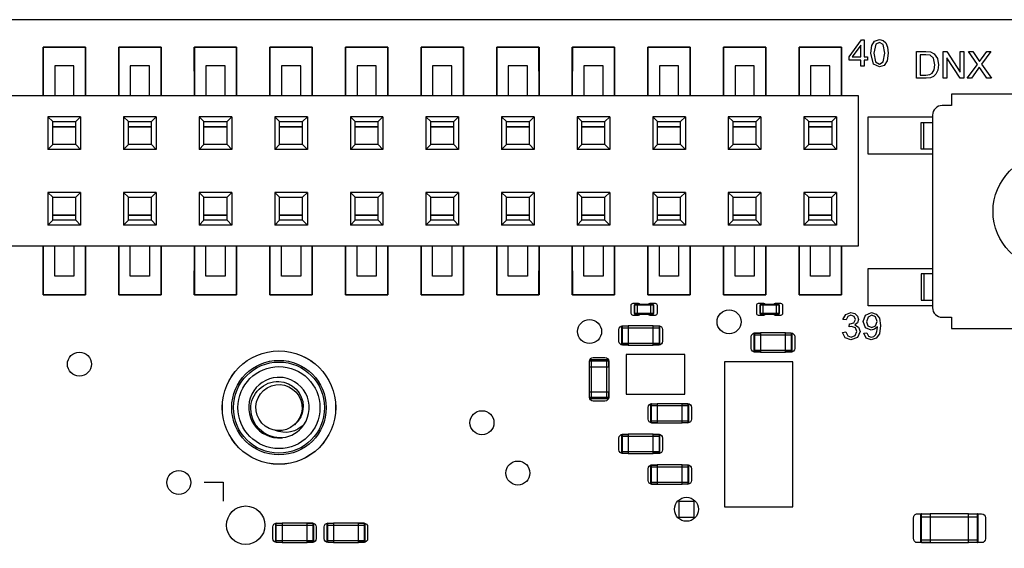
# Model space of a CAD drawing. Extents: x 11 to 146, y 7 to 201.
# Tile 22 of 27: x 63 to 89, y 153 to 167. Entities that reach past the tile are written whole.
import ezdxf

# ---------------------------------------------------------------- set-up
doc = ezdxf.new("R2010")
doc.units = 0
doc.layers.add('0_COMPONENTS', color=7, linetype='CONTINUOUS')

msp = doc.modelspace()

# ---------------------------------------------------------------- linework, layer by layer
at = {"layer": '0_COMPONENTS', "color": 8, "linetype": 'CONTINUOUS'}
for p, q in [((65.0213009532, 164.3917506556), (64.1577009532, 164.3917506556)), ((67.0212969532, 164.3917506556), (66.1576969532, 164.3917506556)), ((69.0212929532, 164.3917506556), (68.1576929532, 164.3917506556)), ((71.0212889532, 164.3917506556), (70.1576889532, 164.3917506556)), ((73.0212849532, 164.3917506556), (72.1576849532, 164.3917506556)), ((75.0212809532, 164.3917506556), (74.1576809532, 164.3917506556)), ((77.0212769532, 164.3917506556), (76.1576769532, 164.3917506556)), ((79.0212729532, 164.3917506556), (78.1576729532, 164.3917506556)), ((81.0212689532, 164.3917506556), (80.1576689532, 164.3917506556)), ((83.0212649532, 164.3917506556), (82.1576649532, 164.3917506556)), ((85.0212609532, 164.3917506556), (84.1576609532, 164.3917506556)), ((87.3285349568, 163.5389526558), (87.3285349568, 164.2389526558)), ((64.8943009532, 163.6551506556), (64.2847009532, 163.6551506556)), ((66.8942969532, 163.6551506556), (66.2846969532, 163.6551506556)), ((68.8942929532, 163.6551506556), (68.2846929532, 163.6551506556)), ((70.8942889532, 163.6551506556), (70.2846889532, 163.6551506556)), ((72.8942849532, 163.6551506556), (72.2846849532, 163.6551506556)), ((74.8942809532, 163.6551506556), (74.2846809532, 163.6551506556)), ((76.8942769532, 163.6551506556), (76.2846769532, 163.6551506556)), ((78.8942729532, 163.6551506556), (78.2846729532, 163.6551506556)), ((80.8942689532, 163.6551506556), (80.2846689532, 163.6551506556)), ((82.8942649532, 163.6551506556), (82.2846649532, 163.6551506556)), ((85.0212609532, 163.5281506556), (84.8942609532, 163.6551506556)), ((65.0213009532, 162.3917546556), (64.1577009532, 162.3917546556)), ((67.0212969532, 162.3917546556), (66.1576969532, 162.3917546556)), ((69.0212929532, 162.3917546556), (68.1576929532, 162.3917546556)), ((71.0212889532, 162.3917546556), (70.1576889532, 162.3917546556)), ((73.0212849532, 162.3917546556), (72.1576849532, 162.3917546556)), ((75.0212809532, 162.3917546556), (74.1576809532, 162.3917546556)), ((77.0212769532, 162.3917546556), (76.1576769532, 162.3917546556)), ((79.0212729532, 162.3917546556), (78.1576729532, 162.3917546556)), ((81.0212689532, 162.3917546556), (80.1576689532, 162.3917546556)), ((83.0212649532, 162.3917546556), (82.1576649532, 162.3917546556)), ((85.0212609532, 162.3917546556), (84.1576609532, 162.3917546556)), ((64.8943009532, 161.6551546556), (64.2847009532, 161.6551546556)), ((66.8942969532, 161.6551546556), (66.2846969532, 161.6551546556)), ((68.8942929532, 161.6551546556), (68.2846929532, 161.6551546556)), ((70.8942889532, 161.6551546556), (70.2846889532, 161.6551546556)), ((72.8942849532, 161.6551546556), (72.2846849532, 161.6551546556)), ((74.8942809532, 161.6551546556), (74.2846809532, 161.6551546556)), ((76.8942769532, 161.6551546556), (76.2846769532, 161.6551546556)), ((78.8942729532, 161.6551546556), (78.2846729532, 161.6551546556)), ((80.8942689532, 161.6551546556), (80.2846689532, 161.6551546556)), ((82.8942649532, 161.6551546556), (82.2846649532, 161.6551546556)), ((84.8942609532, 161.6551546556), (84.2846609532, 161.6551546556)), ((87.3285349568, 160.2389526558), (87.3285349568, 159.5389526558)), ((80.1703749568, 159.4244126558), (80.1043349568, 159.4244126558)), ((83.4963749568, 159.4244126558), (83.4303349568, 159.4244126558)), ((79.3335349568, 158.8131526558), (80.3495349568, 158.8131526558)), ((83.8201349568, 158.6688726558), (83.6677349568, 158.6688726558)), ((79.3335349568, 158.4067526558), (80.3495349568, 158.4067526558)), ((82.8295349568, 158.6231526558), (83.8455349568, 158.6231526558)), ((79.5113349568, 158.3559526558), (80.1717349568, 158.3559526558)), ((82.8295349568, 158.2167526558), (83.8455349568, 158.2167526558)), ((83.0073349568, 158.1659526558), (83.6677349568, 158.1659526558)), ((78.5363349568, 156.9439526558), (78.5363349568, 157.9599526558)), ((78.9427349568, 156.9439526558), (78.9427349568, 157.9599526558)), ((78.4855349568, 157.7821526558), (78.9935349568, 157.7821526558)), ((80.0995349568, 156.7531526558), (81.1155349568, 156.7531526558)), ((81.0901349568, 156.8014126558), (80.9377349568, 156.8014126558)), ((80.0995349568, 156.3467526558), (81.1155349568, 156.3467526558)), ((80.1249349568, 156.2984926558), (80.2773349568, 156.2984926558)), ((80.2773349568, 156.2959526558), (80.9377349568, 156.2959526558)), ((79.3335349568, 155.9431526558), (80.3495349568, 155.9431526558)), ((79.3335349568, 155.5367526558), (80.3495349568, 155.5367526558)), ((79.3589349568, 155.4910326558), (79.5113349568, 155.4910326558)), ((79.5113349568, 155.4859526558), (80.1717349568, 155.4859526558)), ((80.0995349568, 155.1331526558), (81.1155349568, 155.1331526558)), ((81.0901349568, 155.1814126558), (80.9377349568, 155.1814126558)), ((80.0995349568, 154.7267526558), (81.1155349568, 154.7267526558)), ((80.1249349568, 154.6784926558), (80.2773349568, 154.6784926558)), ((80.2773349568, 154.6759526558), (80.9377349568, 154.6759526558)), ((87.2399349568, 153.8147526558), (88.7639349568, 153.8147526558)), ((70.1735349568, 153.5931526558), (71.1895349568, 153.5931526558)), ((71.1641349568, 153.6414126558), (71.0117349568, 153.6414126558)), ((71.5335349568, 153.5931526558), (72.5495349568, 153.5931526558)), ((72.5241349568, 153.6414126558), (72.3717349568, 153.6414126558)), ((70.1735349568, 153.1867526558), (71.1895349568, 153.1867526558)), ((71.5335349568, 153.1867526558), (72.5495349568, 153.1867526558)), ((87.2399349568, 153.2051526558), (88.7639349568, 153.2051526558)), ((70.1989349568, 153.1384926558), (70.3513349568, 153.1384926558)), ((70.3513349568, 153.1359526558), (71.0117349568, 153.1359526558)), ((71.5589349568, 153.1384926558), (71.7113349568, 153.1384926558)), ((71.7113349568, 153.1359526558), (72.3717349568, 153.1359526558)), ((87.2653349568, 153.1314926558), (87.4939349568, 153.1314926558)), ((87.4939349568, 153.1289526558), (88.5099349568, 153.1289526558))]:
    msp.add_line(p, q, dxfattribs=at)
for points in [[(121.5895349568, 112.9599526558), (121.5895349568, 166.9599526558), (36.5895349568, 166.9599526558), (36.5895349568, 112.9599526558)], [(45.5895389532, 164.9538526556), (85.5894589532, 164.9538526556), (85.5894589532, 160.9660526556), (45.5895389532, 160.9660526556)], [(64.2847009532, 164.2647506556), (64.1577009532, 164.3917506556), (64.1577009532, 163.5281506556), (64.2847009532, 163.6551506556)], [(66.2846969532, 164.2647506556), (66.1576969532, 164.3917506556), (66.1576969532, 163.5281506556), (66.2846969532, 163.6551506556)], [(68.2846929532, 164.2647506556), (68.1576929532, 164.3917506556), (68.1576929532, 163.5281506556), (68.2846929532, 163.6551506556)], [(70.2846889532, 164.2647506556), (70.1576889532, 164.3917506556), (70.1576889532, 163.5281506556), (70.2846889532, 163.6551506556)], [(72.2846849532, 164.2647506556), (72.1576849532, 164.3917506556), (72.1576849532, 163.5281506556), (72.2846849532, 163.6551506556)], [(74.2846809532, 164.2647506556), (74.1576809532, 164.3917506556), (74.1576809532, 163.5281506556), (74.2846809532, 163.6551506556)], [(76.2846769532, 164.2647506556), (76.1576769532, 164.3917506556), (76.1576769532, 163.5281506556), (76.2846769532, 163.6551506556)], [(78.2846729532, 164.2647506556), (78.1576729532, 164.3917506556), (78.1576729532, 163.5281506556), (78.2846729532, 163.6551506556)], [(80.2846689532, 164.2647506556), (80.1576689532, 164.3917506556), (80.1576689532, 163.5281506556), (80.2846689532, 163.6551506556)], [(82.2846649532, 164.2647506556), (82.1576649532, 164.3917506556), (82.1576649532, 163.5281506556), (82.2846649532, 163.6551506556)], [(84.2846609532, 164.2647506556), (84.1576609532, 164.3917506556), (84.1576609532, 163.5281506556), (84.2846609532, 163.6551506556)], [(64.2847009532, 162.2647546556), (64.1577009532, 162.3917546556), (64.1577009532, 161.5281546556), (64.2847009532, 161.6551546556)], [(66.2846969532, 162.2647546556), (66.1576969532, 162.3917546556), (66.1576969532, 161.5281546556), (66.2846969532, 161.6551546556)], [(68.2846929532, 162.2647546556), (68.1576929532, 162.3917546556), (68.1576929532, 161.5281546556), (68.2846929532, 161.6551546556)], [(70.2846889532, 162.2647546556), (70.1576889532, 162.3917546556), (70.1576889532, 161.5281546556), (70.2846889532, 161.6551546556)], [(72.2846849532, 162.2647546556), (72.1576849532, 162.3917546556), (72.1576849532, 161.5281546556), (72.2846849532, 161.6551546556)], [(74.2846809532, 162.2647546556), (74.1576809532, 162.3917546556), (74.1576809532, 161.5281546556), (74.2846809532, 161.6551546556)], [(76.2846769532, 162.2647546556), (76.1576769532, 162.3917546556), (76.1576769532, 161.5281546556), (76.2846769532, 161.6551546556)], [(78.2846729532, 162.2647546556), (78.1576729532, 162.3917546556), (78.1576729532, 161.5281546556), (78.2846729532, 161.6551546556)], [(80.2846689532, 162.2647546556), (80.1576689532, 162.3917546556), (80.1576689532, 161.5281546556), (80.2846689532, 161.6551546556)], [(82.2846649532, 162.2647546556), (82.1576649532, 162.3917546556), (82.1576649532, 161.5281546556), (82.2846649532, 161.6551546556)], [(84.2846609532, 162.2647546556), (84.1576609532, 162.3917546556), (84.1576609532, 161.5281546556), (84.2846609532, 161.6551546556)], [(80.1043349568, 159.4269526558), (79.7487349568, 159.4269526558), (79.7487349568, 159.1729526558), (80.1043349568, 159.1729526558)], [(83.4303349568, 159.4269526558), (83.0747349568, 159.4269526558), (83.0747349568, 159.1729526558), (83.4303349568, 159.1729526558)], [(79.6725349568, 159.4142526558), (80.1805349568, 159.4142526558), (80.1805349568, 159.1856526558), (79.6725349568, 159.1856526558)], [(82.9985349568, 159.4142526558), (83.5065349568, 159.4142526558), (83.5065349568, 159.1856526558), (82.9985349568, 159.1856526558)], [(81.0045349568, 158.1049526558), (79.4545349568, 158.1049526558), (79.4545349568, 157.0549526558), (81.0045349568, 157.0549526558)], [(83.8612349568, 157.9076526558), (82.0578349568, 157.9076526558), (82.0578349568, 154.0722526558), (83.8612349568, 154.0722526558)], [(81.2527349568, 154.2131526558), (80.8463349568, 154.2131526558), (80.8463349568, 153.8067526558), (81.2527349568, 153.8067526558)]]:
    msp.add_lwpolyline(points, close=True, dxfattribs=at)
at = {"layer": '0_COMPONENTS', "color": 4, "linetype": 'CONTINUOUS'}
for points in [[(65.1483009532, 166.2365526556), (64.0307009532, 166.2365526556), (64.03011795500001, 164.9538526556), (64.0295349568, 166.2349526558), (65.1495349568, 166.2349526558), (65.148917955, 164.9538526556)], [(67.1482969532, 166.2365526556), (66.0306969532, 166.2365526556), (66.03011595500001, 164.9538526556), (66.0295349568, 166.2349526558), (67.1495349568, 166.2349526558), (67.148915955, 164.9538526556)], [(69.1482929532, 166.2365526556), (68.0306929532, 166.2365526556), (68.030113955, 164.9538526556), (68.0295349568, 166.2349526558), (69.1495349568, 166.2349526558), (69.148913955, 164.9538526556)], [(71.1482889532, 166.2365526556), (70.0306889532, 166.2365526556), (70.030111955, 164.9538526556), (70.0295349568, 166.2349526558), (71.1495349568, 166.2349526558), (71.14891195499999, 164.9538526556)], [(73.1482849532, 166.2365526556), (72.0306849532, 166.2365526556), (72.030109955, 164.9538526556), (72.0295349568, 166.2349526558), (73.1495349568, 166.2349526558), (73.148909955, 164.9538526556)], [(75.1482809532, 166.2365526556), (74.0306809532, 166.2365526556), (74.030107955, 164.9538526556), (74.0295349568, 166.2349526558), (75.1495349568, 166.2349526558), (75.148907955, 164.9538526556)], [(77.1482769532, 166.2365526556), (76.0306769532, 166.2365526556), (76.03010595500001, 164.9538526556), (76.0295349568, 166.2349526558), (77.1495349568, 166.2349526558), (77.148905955, 164.9538526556)], [(79.1482729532, 166.2365526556), (78.0306729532, 166.2365526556), (78.030103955, 164.9538526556), (78.0295349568, 166.2349526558), (79.1495349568, 166.2349526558), (79.14890395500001, 164.9538526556)], [(81.1482689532, 166.2365526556), (80.0306689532, 166.2365526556), (80.030101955, 164.9538526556), (80.0295349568, 166.2349526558), (81.1495349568, 166.2349526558), (81.148901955, 164.9538526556)], [(83.1482649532, 166.2365526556), (82.0306649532, 166.2365526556), (82.030099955, 164.9538526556), (82.0295349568, 166.2349526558), (83.1495349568, 166.2349526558), (83.14889995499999, 164.9538526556)], [(85.1482609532, 166.2365526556), (84.0306609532, 166.2365526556), (84.030097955, 164.9538526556), (84.0295349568, 166.2349526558), (85.1495349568, 166.2349526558), (85.148897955, 164.9538526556)]]:
    msp.add_lwpolyline(points, close=True, dxfattribs=at)
at = {"layer": '0_COMPONENTS', "color": 51, "linetype": 'CONTINUOUS'}
for points in [[(85.6797686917, 166.4288972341), (85.7478554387, 166.4288972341), (85.7478554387, 165.9735671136), (85.8414747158, 165.9735671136), (85.8414747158, 165.8927141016), (85.7478554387, 165.8927141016), (85.7478554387, 165.7267526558), (85.6627470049, 165.7267526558), (85.6627470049, 165.8927141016), (85.3521012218, 165.8927141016), (85.3521012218, 165.9735671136)], [(85.4372096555, 165.9735671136), (85.6627470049, 165.9735671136), (85.6627470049, 166.2884683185)], [(86.1563759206, 166.4331526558), (86.2585060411, 166.4118755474), (86.3265927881, 166.3437888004), (86.3691470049, 166.2374032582), (86.3861686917, 166.0714418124), (86.3606361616, 165.8714369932), (86.2840385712, 165.7522851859), (86.1563759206, 165.7139863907), (85.9946698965, 165.7863285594), (85.9265831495, 166.0714418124), (85.9521156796, 166.2757020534), (86.02871327, 166.3905984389)], [(86.2585060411, 166.3054900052), (86.1563759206, 166.3608104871), (86.0585012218, 166.3097454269), (86.0116915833, 166.0714418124), (86.0542458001, 165.8416490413), (86.1563759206, 165.7863285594), (86.2585060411, 165.8416490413), (86.301060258, 166.0714418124)], [(87.503380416, 166.1061336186), (87.6055105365, 166.0550685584), (87.6906189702, 165.9359167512), (87.7161515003, 165.7656998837), (87.6991298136, 165.625270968), (87.6480647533, 165.5231408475), (87.584233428, 165.4593095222), (87.503380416, 165.4252661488), (87.3884840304, 165.4124998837), (87.1374141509, 165.4124998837), (87.1374141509, 166.114644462), (87.3799731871, 166.114644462)], [(87.5884888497, 165.9401721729), (87.4991249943, 166.0210251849), (87.3799731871, 166.03379145), (87.231033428, 166.03379145), (87.231033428, 165.4933528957), (87.3799731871, 165.4933528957), (87.4906141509, 165.5061191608), (87.5544454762, 165.544417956), (87.6055105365, 165.6337818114), (87.6225322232, 165.7699553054)], [(88.2948888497, 166.114644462), (88.3885081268, 166.114644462), (88.3885081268, 165.4124998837), (88.290633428, 165.4124998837), (87.937433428, 165.9486830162), (87.937433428, 165.4124998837), (87.8438141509, 165.4124998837), (87.8438141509, 166.114644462), (87.9416888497, 166.114644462), (88.2948888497, 165.5742059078)], [(88.9927780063, 166.114644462), (89.0991635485, 166.114644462), (88.8566045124, 165.7827215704), (89.1161852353, 165.4124998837), (89.0012888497, 165.4124998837), (88.8268165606, 165.6635697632), (88.7970286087, 165.7018685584), (88.7629852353, 165.6550589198), (88.5885129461, 165.4124998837), (88.4736165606, 165.4124998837), (88.7459635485, 165.7784661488), (88.507659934, 166.114644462), (88.6225563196, 166.114644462), (88.7459635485, 165.9359167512), (88.8012840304, 165.8508083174), (88.8566045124, 165.9274059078)], [(65.1495349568, 159.6849526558), (64.0295349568, 159.6849526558), (64.03011795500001, 160.9660526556), (64.0307009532, 159.6833526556), (65.1483009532, 159.6833526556), (65.148917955, 160.9660526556)], [(67.1495349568, 159.6849526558), (66.0295349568, 159.6849526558), (66.03011595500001, 160.9660526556), (66.0306969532, 159.6833526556), (67.1482969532, 159.6833526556), (67.148915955, 160.9660526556)], [(69.1495349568, 159.6849526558), (68.0295349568, 159.6849526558), (68.030113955, 160.9660526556), (68.0306929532, 159.6833526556), (69.1482929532, 159.6833526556), (69.148913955, 160.9660526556)], [(71.1495349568, 159.6849526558), (70.0295349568, 159.6849526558), (70.030111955, 160.9660526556), (70.0306889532, 159.6833526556), (71.1482889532, 159.6833526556), (71.14891195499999, 160.9660526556)], [(73.1495349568, 159.6849526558), (72.0295349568, 159.6849526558), (72.030109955, 160.9660526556), (72.0306849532, 159.6833526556), (73.1482849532, 159.6833526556), (73.148909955, 160.9660526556)], [(75.1495349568, 159.6849526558), (74.0295349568, 159.6849526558), (74.030107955, 160.9660526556), (74.0306809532, 159.6833526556), (75.1482809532, 159.6833526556), (75.148907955, 160.9660526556)], [(77.1495349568, 159.6849526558), (76.0295349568, 159.6849526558), (76.03010595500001, 160.9660526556), (76.0306769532, 159.6833526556), (77.1482769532, 159.6833526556), (77.148905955, 160.9660526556)], [(79.1495349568, 159.6849526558), (78.0295349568, 159.6849526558), (78.030103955, 160.9660526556), (78.0306729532, 159.6833526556), (79.1482729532, 159.6833526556), (79.14890395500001, 160.9660526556)], [(81.1495349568, 159.6849526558), (80.0295349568, 159.6849526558), (80.030101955, 160.9660526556), (80.0306689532, 159.6833526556), (81.1482689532, 159.6833526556), (81.148901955, 160.9660526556)], [(83.1495349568, 159.6849526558), (82.0295349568, 159.6849526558), (82.030099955, 160.9660526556), (82.0306649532, 159.6833526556), (83.1482649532, 159.6833526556), (83.14889995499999, 160.9660526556)], [(85.1495349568, 159.6849526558), (84.0295349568, 159.6849526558), (84.030097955, 160.9660526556), (84.0306609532, 159.6833526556), (85.1482609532, 159.6833526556), (85.148897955, 160.9660526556)], [(85.5053012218, 159.1876201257), (85.5776433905, 159.1195333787), (85.6031759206, 159.0301695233), (85.5776433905, 158.9450610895), (85.5053012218, 158.8854851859), (85.6031759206, 158.8259092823), (85.6414747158, 158.7152683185), (85.5733879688, 158.557817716), (85.4031711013, 158.4939863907), (85.2499759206, 158.5493068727), (85.1818891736, 158.6897357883), (85.2669976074, 158.7025020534), (85.3180626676, 158.5961165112), (85.407426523, 158.5663285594), (85.5138120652, 158.6088827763), (85.5563662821, 158.7110128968), (85.5180674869, 158.8088875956), (85.4159373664, 158.8471863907), (85.3521060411, 158.8386755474), (85.3648723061, 158.9152731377), (85.3776385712, 158.9152731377), (85.47551327, 158.9408056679), (85.5180674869, 159.0301695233), (85.4840241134, 159.1110225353), (85.4031711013, 159.1408104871), (85.3180626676, 159.1110225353), (85.2755084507, 159.0174032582), (85.190400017, 159.0301695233), (85.2627421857, 159.1663430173), (85.3989156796, 159.2131526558)], [(86.0712723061, 159.1748538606), (86.1563807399, 159.0684683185), (86.1861686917, 158.8727189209), (86.1563807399, 158.6556924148), (86.0712723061, 158.5365406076), (85.9350988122, 158.4939863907), (85.8031807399, 158.5407960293), (85.7393494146, 158.6684586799), (85.8244578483, 158.6769695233), (85.8627566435, 158.5918610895), (85.9393542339, 158.5663285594), (86.0116964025, 158.5833502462), (86.0585060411, 158.6344153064), (86.0882939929, 158.7152683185), (86.101060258, 158.8216538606), (86.101060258, 158.8386755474), (86.0287180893, 158.7705888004), (85.9350988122, 158.7450562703), (85.7861590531, 158.8088875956), (85.7265831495, 158.9748490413), (85.7904144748, 159.1493213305), (85.9478650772, 159.2131526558)], [(86.0542506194, 159.0982562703), (85.9563759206, 159.1408104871), (85.8542458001, 159.0940008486), (85.8116915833, 158.9705936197), (85.8499903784, 158.8642080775), (85.9521204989, 158.8216538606), (86.0542506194, 158.8642080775), (86.0925494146, 158.979104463)]]:
    msp.add_lwpolyline(points, close=True, dxfattribs=at)
at = {"layer": '0_COMPONENTS', "color": 8, "linetype": 'CONTINUOUS'}
for points in [[(64.8435009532, 164.9538526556), (64.8435009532, 165.7412526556), (64.3355009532, 165.7412526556), (64.3355009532, 164.9538526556)], [(66.8434969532, 164.9538526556), (66.8434969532, 165.7412526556), (66.3354969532, 165.7412526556), (66.3354969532, 164.9538526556)], [(68.8434929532, 164.9538526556), (68.8434929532, 165.7412526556), (68.3354929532, 165.7412526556), (68.3354929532, 164.9538526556)], [(70.8434889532, 164.9538526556), (70.8434889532, 165.7412526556), (70.3354889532, 165.7412526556), (70.3354889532, 164.9538526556)], [(72.8434849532, 164.9538526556), (72.8434849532, 165.7412526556), (72.3354849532, 165.7412526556), (72.3354849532, 164.9538526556)], [(74.8434809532, 164.9538526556), (74.8434809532, 165.7412526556), (74.3354809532, 165.7412526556), (74.3354809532, 164.9538526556)], [(76.8434769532, 164.9538526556), (76.8434769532, 165.7412526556), (76.3354769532, 165.7412526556), (76.3354769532, 164.9538526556)], [(78.8434729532, 164.9538526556), (78.8434729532, 165.7412526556), (78.3354729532, 165.7412526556), (78.3354729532, 164.9538526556)], [(80.8434689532, 164.9538526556), (80.8434689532, 165.7412526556), (80.3354689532, 165.7412526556), (80.3354689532, 164.9538526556)], [(82.8434649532, 164.9538526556), (82.8434649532, 165.7412526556), (82.3354649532, 165.7412526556), (82.3354649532, 164.9538526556)], [(84.8434609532, 164.9538526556), (84.8434609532, 165.7412526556), (84.3354609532, 165.7412526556), (84.3354609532, 164.9538526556)], [(64.2847009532, 164.2647506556), (64.8943009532, 164.2647506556), (65.0213009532, 164.3917506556), (65.0213009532, 163.5281506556), (64.1577009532, 163.5281506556)], [(66.2846969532, 164.2647506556), (66.8942969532, 164.2647506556), (67.0212969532, 164.3917506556), (67.0212969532, 163.5281506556), (66.1576969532, 163.5281506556)], [(68.2846929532, 164.2647506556), (68.8942929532, 164.2647506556), (69.0212929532, 164.3917506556), (69.0212929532, 163.5281506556), (68.1576929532, 163.5281506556)], [(70.2846889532, 164.2647506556), (70.8942889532, 164.2647506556), (71.0212889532, 164.3917506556), (71.0212889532, 163.5281506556), (70.1576889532, 163.5281506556)], [(72.2846849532, 164.2647506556), (72.8942849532, 164.2647506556), (73.0212849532, 164.3917506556), (73.0212849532, 163.5281506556), (72.1576849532, 163.5281506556)], [(74.2846809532, 164.2647506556), (74.8942809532, 164.2647506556), (75.0212809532, 164.3917506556), (75.0212809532, 163.5281506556), (74.1576809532, 163.5281506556)], [(76.2846769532, 164.2647506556), (76.8942769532, 164.2647506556), (77.0212769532, 164.3917506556), (77.0212769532, 163.5281506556), (76.1576769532, 163.5281506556)], [(78.2846729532, 164.2647506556), (78.8942729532, 164.2647506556), (79.0212729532, 164.3917506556), (79.0212729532, 163.5281506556), (78.1576729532, 163.5281506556)], [(80.2846689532, 164.2647506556), (80.8942689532, 164.2647506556), (81.0212689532, 164.3917506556), (81.0212689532, 163.5281506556), (80.1576689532, 163.5281506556)], [(82.2846649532, 164.2647506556), (82.8942649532, 164.2647506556), (83.0212649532, 164.3917506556), (83.0212649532, 163.5281506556), (82.1576649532, 163.5281506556)], [(84.2846609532, 164.2647506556), (84.8942609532, 164.2647506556), (85.0212609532, 164.3917506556), (85.0212609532, 163.5281506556), (84.1576609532, 163.5281506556)], [(65.0213009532, 163.5281506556), (64.8943009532, 163.6551506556), (64.8943009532, 164.2647506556)], [(67.0212969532, 163.5281506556), (66.8942969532, 163.6551506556), (66.8942969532, 164.2647506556)], [(69.0212929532, 163.5281506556), (68.8942929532, 163.6551506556), (68.8942929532, 164.2647506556)], [(71.0212889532, 163.5281506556), (70.8942889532, 163.6551506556), (70.8942889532, 164.2647506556)], [(73.0212849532, 163.5281506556), (72.8942849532, 163.6551506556), (72.8942849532, 164.2647506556)], [(75.0212809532, 163.5281506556), (74.8942809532, 163.6551506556), (74.8942809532, 164.2647506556)], [(77.0212769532, 163.5281506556), (76.8942769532, 163.6551506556), (76.8942769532, 164.2647506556)], [(79.0212729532, 163.5281506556), (78.8942729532, 163.6551506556), (78.8942729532, 164.2647506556)], [(81.0212689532, 163.5281506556), (80.8942689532, 163.6551506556), (80.8942689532, 164.2647506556)], [(83.0212649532, 163.5281506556), (82.8942649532, 163.6551506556), (82.8942649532, 164.2647506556)], [(84.8942609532, 164.2647506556), (84.8942609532, 163.6551506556), (84.2846609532, 163.6551506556)], [(87.5605349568, 163.5389526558), (87.2605349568, 163.5389526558), (87.2605349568, 164.2389526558), (87.5605349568, 164.2389526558)], [(64.2847009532, 162.2647546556), (64.8943009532, 162.2647546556), (65.0213009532, 162.3917546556), (65.0213009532, 161.5281546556), (64.1577009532, 161.5281546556)], [(66.2846969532, 162.2647546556), (66.8942969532, 162.2647546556), (67.0212969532, 162.3917546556), (67.0212969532, 161.5281546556), (66.1576969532, 161.5281546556)], [(68.2846929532, 162.2647546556), (68.8942929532, 162.2647546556), (69.0212929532, 162.3917546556), (69.0212929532, 161.5281546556), (68.1576929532, 161.5281546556)], [(70.2846889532, 162.2647546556), (70.8942889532, 162.2647546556), (71.0212889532, 162.3917546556), (71.0212889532, 161.5281546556), (70.1576889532, 161.5281546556)], [(72.2846849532, 162.2647546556), (72.8942849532, 162.2647546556), (73.0212849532, 162.3917546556), (73.0212849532, 161.5281546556), (72.1576849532, 161.5281546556)], [(74.2846809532, 162.2647546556), (74.8942809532, 162.2647546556), (75.0212809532, 162.3917546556), (75.0212809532, 161.5281546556), (74.1576809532, 161.5281546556)], [(76.2846769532, 162.2647546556), (76.8942769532, 162.2647546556), (77.0212769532, 162.3917546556), (77.0212769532, 161.5281546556), (76.1576769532, 161.5281546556)], [(78.2846729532, 162.2647546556), (78.8942729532, 162.2647546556), (79.0212729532, 162.3917546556), (79.0212729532, 161.5281546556), (78.1576729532, 161.5281546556)], [(80.2846689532, 162.2647546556), (80.8942689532, 162.2647546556), (81.0212689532, 162.3917546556), (81.0212689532, 161.5281546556), (80.1576689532, 161.5281546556)], [(82.2846649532, 162.2647546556), (82.8942649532, 162.2647546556), (83.0212649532, 162.3917546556), (83.0212649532, 161.5281546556), (82.1576649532, 161.5281546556)], [(84.2846609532, 162.2647546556), (84.8942609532, 162.2647546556), (85.0212609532, 162.3917546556), (85.0212609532, 161.5281546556), (84.1576609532, 161.5281546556)], [(65.0213009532, 161.5281546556), (64.8943009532, 161.6551546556), (64.8943009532, 162.2647546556)], [(67.0212969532, 161.5281546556), (66.8942969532, 161.6551546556), (66.8942969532, 162.2647546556)], [(69.0212929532, 161.5281546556), (68.8942929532, 161.6551546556), (68.8942929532, 162.2647546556)], [(71.0212889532, 161.5281546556), (70.8942889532, 161.6551546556), (70.8942889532, 162.2647546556)], [(73.0212849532, 161.5281546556), (72.8942849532, 161.6551546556), (72.8942849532, 162.2647546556)], [(75.0212809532, 161.5281546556), (74.8942809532, 161.6551546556), (74.8942809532, 162.2647546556)], [(77.0212769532, 161.5281546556), (76.8942769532, 161.6551546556), (76.8942769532, 162.2647546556)], [(79.0212729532, 161.5281546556), (78.8942729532, 161.6551546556), (78.8942729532, 162.2647546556)], [(81.0212689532, 161.5281546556), (80.8942689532, 161.6551546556), (80.8942689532, 162.2647546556)], [(83.0212649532, 161.5281546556), (82.8942649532, 161.6551546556), (82.8942649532, 162.2647546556)], [(85.0212609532, 161.5281546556), (84.8942609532, 161.6551546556), (84.8942609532, 162.2647546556)], [(64.8435009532, 160.9660526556), (64.8435009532, 160.1786526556), (64.3355009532, 160.1786526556), (64.3355009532, 160.9660526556)], [(66.8434969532, 160.9660526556), (66.8434969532, 160.1786526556), (66.3354969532, 160.1786526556), (66.3354969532, 160.9660526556)], [(68.8434929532, 160.9660526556), (68.8434929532, 160.1786526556), (68.3354929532, 160.1786526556), (68.3354929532, 160.9660526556)], [(70.8434889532, 160.9660526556), (70.8434889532, 160.1786526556), (70.3354889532, 160.1786526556), (70.3354889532, 160.9660526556)], [(72.8434849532, 160.9660526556), (72.8434849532, 160.1786526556), (72.3354849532, 160.1786526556), (72.3354849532, 160.9660526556)], [(74.8434809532, 160.9660526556), (74.8434809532, 160.1786526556), (74.3354809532, 160.1786526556), (74.3354809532, 160.9660526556)], [(76.8434769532, 160.9660526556), (76.8434769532, 160.1786526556), (76.3354769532, 160.1786526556), (76.3354769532, 160.9660526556)], [(78.8434729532, 160.9660526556), (78.8434729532, 160.1786526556), (78.3354729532, 160.1786526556), (78.3354729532, 160.9660526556)], [(80.8434689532, 160.9660526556), (80.8434689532, 160.1786526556), (80.3354689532, 160.1786526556), (80.3354689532, 160.9660526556)], [(82.8434649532, 160.9660526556), (82.8434649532, 160.1786526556), (82.3354649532, 160.1786526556), (82.3354649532, 160.9660526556)], [(84.8434609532, 160.9660526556), (84.8434609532, 160.1786526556), (84.3354609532, 160.1786526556), (84.3354609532, 160.9660526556)], [(87.5605349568, 160.2389526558), (87.2605349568, 160.2389526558), (87.2605349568, 159.5389526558), (87.5605349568, 159.5389526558)], [(79.7487349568, 159.1754926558), (79.6826949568, 159.1754926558), (79.6826949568, 159.4244126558), (79.7487349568, 159.4244126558)], [(83.0747349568, 159.1754926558), (83.0086949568, 159.1754926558), (83.0086949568, 159.4244126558), (83.0747349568, 159.4244126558)], [(79.5113349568, 158.3610326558), (79.3589349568, 158.3610326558), (79.3589349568, 158.8588726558), (79.5113349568, 158.8588726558)], [(80.1717349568, 158.8588726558), (80.3241349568, 158.8588726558), (80.3241349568, 158.3610326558), (80.1717349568, 158.3610326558)], [(83.0073349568, 158.1710326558), (82.8549349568, 158.1710326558), (82.8549349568, 158.6688726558), (83.0073349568, 158.6688726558)], [(78.4880749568, 157.7821526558), (78.4880749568, 157.9345526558), (78.9909949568, 157.9345526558), (78.9909949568, 157.7821526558)], [(78.9909949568, 157.1217526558), (78.9909949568, 156.9693526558), (78.4880749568, 156.9693526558), (78.4880749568, 157.1217526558)], [(80.1717349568, 155.9888726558), (80.3241349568, 155.9888726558), (80.3241349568, 155.4910326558), (80.1717349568, 155.4910326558)], [(88.5099349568, 153.8884126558), (88.7385349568, 153.8884126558), (88.7385349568, 153.1314926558), (88.5099349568, 153.1314926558)]]:
    msp.add_lwpolyline(points, dxfattribs=at)
msp.add_lwpolyline([(93.7605349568, 164.4349526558, 0.4142135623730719), (93.5065349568, 164.6889526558), (93.2605349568, 164.6889526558), (93.2605349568, 164.9889526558), (88.0605349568, 164.9889526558), (88.0605349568, 164.6889526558), (87.8145349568, 164.6889526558, 0.4142135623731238), (87.5605349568, 164.4349526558), (87.56053495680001, 159.3429526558, 0.4142135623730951), (87.8145349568, 159.0889526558), (88.0605349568, 159.0889526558), (88.0605349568, 158.7889526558), (93.2605349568, 158.7889526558), (93.2605349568, 159.0889526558), (93.5065349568, 159.0889526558, 0.414213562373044), (93.7605349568, 159.3429526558)], format="xyb", close=True, dxfattribs=at)
at = {"layer": '0_COMPONENTS', "color": 51, "linetype": 'CONTINUOUS'}
for points in [[(87.5605349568, 163.4012526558), (85.8589349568, 163.4012526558), (85.8589349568, 164.3918526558), (87.5605349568, 164.3918526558)], [(64.2847009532, 164.1283526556), (64.8943009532, 164.1291526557), (64.2847009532, 164.1299526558)], [(66.2846969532, 164.1283526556), (66.8942969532, 164.1291526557), (66.2846969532, 164.1299526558)], [(68.2846929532, 164.1283526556), (68.8942929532, 164.1291526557), (68.2846929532, 164.1299526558)], [(70.2846889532, 164.1283526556), (70.8942889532, 164.1291526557), (70.2846889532, 164.1299526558)], [(72.2846849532, 164.1283526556), (72.8942849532, 164.1291526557), (72.2846849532, 164.1299526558)], [(74.2846809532, 164.1283526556), (74.8942809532, 164.1291526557), (74.2846809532, 164.1299526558)], [(76.2846769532, 164.1283526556), (76.8942769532, 164.1291526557), (76.2846769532, 164.1299526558)], [(78.2846729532, 164.1283526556), (78.8942729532, 164.1291526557), (78.2846729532, 164.1299526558)], [(80.8942689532, 164.1299526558), (80.2846689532, 164.1291526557), (80.8942689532, 164.1283526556)], [(82.8942649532, 164.1299526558), (82.2846649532, 164.1291526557), (82.8942649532, 164.1283526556)], [(84.8942609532, 164.1299526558), (84.2846609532, 164.1291526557), (84.8942609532, 164.1283526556)], [(87.5605349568, 159.3880526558), (85.8589349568, 159.3880526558), (85.8589349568, 160.3786526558), (87.5605349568, 160.3786526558)], [(68.2895349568, 154.7299526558), (68.7895349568, 154.7299526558), (68.7895349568, 154.2299526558)]]:
    msp.add_lwpolyline(points, dxfattribs=at)
at = {"layer": '0_COMPONENTS', "color": 4, "linetype": 'CONTINUOUS'}
for points in [[(64.8943009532, 161.7915526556), (64.2847009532, 161.7907526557), (64.8943009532, 161.7899526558)], [(66.8942969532, 161.7915526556), (66.2846969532, 161.7907526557), (66.8942969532, 161.7899526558)], [(68.2846929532, 161.7899526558), (68.8942929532, 161.7907526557), (68.2846929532, 161.7915526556)], [(70.8942889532, 161.7915526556), (70.2846889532, 161.7907526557), (70.8942889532, 161.7899526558)], [(72.8942849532, 161.7915526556), (72.2846849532, 161.7907526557), (72.8942849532, 161.7899526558)], [(74.2846809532, 161.7899526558), (74.8942809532, 161.7907526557), (74.2846809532, 161.7915526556)], [(76.2846769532, 161.7899526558), (76.8942769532, 161.7907526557), (76.2846769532, 161.7915526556)], [(78.2846729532, 161.7899526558), (78.8942729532, 161.7907526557), (78.2846729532, 161.7915526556)], [(80.8942689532, 161.7915526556), (80.2846689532, 161.7907526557), (80.8942689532, 161.7899526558)], [(82.8942649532, 161.7915526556), (82.2846649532, 161.7907526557), (82.8942649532, 161.7899526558)], [(84.2846609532, 161.7899526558), (84.8942609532, 161.7907526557), (84.2846609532, 161.7915526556)]]:
    msp.add_lwpolyline(points, dxfattribs=at)
at = {"layer": '0_COMPONENTS', "color": 51, "linetype": 'CONTINUOUS'}
for points in [[(79.82196237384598, 159.4279387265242, 0.2651377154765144), (79.77893495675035, 159.4524526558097), (79.62893495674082, 159.4524526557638, 0.4145580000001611), (79.57893495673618, 159.4024526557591), (79.57893495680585, 159.1974526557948, 0.4136339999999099), (79.62893495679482, 159.1474526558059), (79.77893495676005, 159.1474526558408, 0.2741141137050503), (79.82278999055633, 159.1734184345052)], [(80.03712982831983, 159.1719824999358, 0.2646171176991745), (80.08013495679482, 159.1474526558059), (80.23013495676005, 159.1474526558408, 0.4145110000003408), (80.28013495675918, 159.19745265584), (80.28013495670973, 159.4024526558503, 0.4144979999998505), (80.23013495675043, 159.4524526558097), (80.08013495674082, 159.4524526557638, 0.2741434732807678), (80.0362787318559, 159.4264876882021)], [(83.14194008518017, 159.4279228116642, 0.2646171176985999), (83.09893495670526, 159.4524526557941), (82.94893495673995, 159.4524526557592, 0.4145109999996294), (82.89893495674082, 159.40245265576), (82.89893495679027, 159.1974526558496, 0.414497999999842), (82.94893495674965, 159.1474526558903), (83.09893495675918, 159.1474526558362, 0.2741434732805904), (83.1427911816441, 159.1734176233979)], [(83.35710753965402, 159.1719665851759, 0.2651377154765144), (83.40013495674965, 159.1474526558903), (83.55013495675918, 159.1474526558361, 0.4145580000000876), (83.60013495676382, 159.1974526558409), (83.60013495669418, 159.4024526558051, 0.4136339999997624), (83.55013495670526, 159.4524526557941), (83.40013495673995, 159.4524526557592, 0.2741141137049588), (83.35627992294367, 159.4264868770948)], [(80.1717349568, 158.8639526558), (80.31513495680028, 158.863952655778, -0.413592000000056), (80.41503495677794, 158.7640526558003), (80.41503495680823, 158.4559526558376, -0.4137229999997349), (80.31513495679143, 158.3559526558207), (80.1717349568, 158.3559526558), (80.1717349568, 158.8639526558), (79.5113349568, 158.8639526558), (79.5113349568, 158.3559526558), (79.36393495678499, 158.3559526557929, -0.4134560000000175), (79.26403495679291, 158.455852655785), (79.26403495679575, 158.7640526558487, -0.4137579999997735), (79.36403495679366, 158.8639526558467), (79.5113349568, 158.8639526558)], [(83.6677349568, 158.6739526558), (83.81513495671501, 158.6739526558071, -0.4134560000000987), (83.91503495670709, 158.574052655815), (83.91503495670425, 158.2658526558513, -0.4137579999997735), (83.81503495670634, 158.1659526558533), (83.6677349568, 158.1659526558), (83.6677349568, 158.6739526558), (83.0073349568, 158.6739526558), (83.0073349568, 158.1659526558), (82.86393495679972, 158.1659526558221, -0.4135920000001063), (82.76403495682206, 158.2658526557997), (82.76403495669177, 158.5739526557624, -0.4137229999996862), (82.86393495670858, 158.6739526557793), (83.0073349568, 158.6739526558)], [(78.4855349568, 157.1217526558), (78.9935349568, 157.1217526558), (78.99353495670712, 156.974352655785, -0.4134559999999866), (78.89363495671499, 156.8744526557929), (78.5854349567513, 156.8744526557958, -0.4137579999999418), (78.4855349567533, 156.9744526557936), (78.48553495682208, 157.9255526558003, -0.4135920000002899), (78.58543495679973, 158.025452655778), (78.89353495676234, 158.0254526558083, -0.4137229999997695), (78.99353495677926, 157.9255526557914), (78.9935349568, 157.1217526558)], [(80.9377349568, 156.8039526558), (81.08513495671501, 156.8039526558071, -0.4134560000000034), (81.18503495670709, 156.704052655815), (81.18503495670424, 156.3958526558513, -0.4137579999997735), (81.08503495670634, 156.2959526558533), (80.9377349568, 156.2959526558), (80.9377349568, 156.8039526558), (80.2773349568, 156.8039526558), (80.2773349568, 156.2959526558), (80.13393495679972, 156.295952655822, -0.4135920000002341), (80.03403495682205, 156.3958526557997), (80.03403495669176, 156.7039526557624, -0.4137229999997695), (80.13393495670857, 156.8039526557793), (80.2773349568, 156.8039526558)], [(80.1717349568, 155.9939526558), (80.31513495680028, 155.993952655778, -0.413592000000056), (80.41503495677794, 155.8940526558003), (80.41503495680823, 155.5859526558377, -0.4137229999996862), (80.31513495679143, 155.4859526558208), (80.1717349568, 155.4859526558), (80.1717349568, 155.9939526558), (79.5113349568, 155.9939526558), (79.5113349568, 155.4859526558), (79.36393495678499, 155.4859526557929, -0.4134560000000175), (79.26403495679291, 155.585852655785), (79.26403495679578, 155.8940526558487, -0.4137579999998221), (79.36403495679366, 155.9939526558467), (79.5113349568, 155.9939526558)], [(80.9377349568, 155.1839526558), (81.08513495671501, 155.1839526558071, -0.4134560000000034), (81.18503495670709, 155.084052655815), (81.18503495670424, 154.7758526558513, -0.4137579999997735), (81.08503495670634, 154.6759526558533), (80.9377349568, 154.6759526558), (80.9377349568, 155.1839526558), (80.2773349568, 155.1839526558), (80.2773349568, 154.6759526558), (80.13393495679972, 154.675952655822, -0.4135920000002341), (80.03403495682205, 154.7758526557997), (80.03403495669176, 155.0839526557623, -0.4137229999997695), (80.13393495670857, 155.1839526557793), (80.2773349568, 155.1839526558)], [(88.5099349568, 153.8909526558), (88.85953495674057, 153.8909526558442, -0.414194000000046), (88.95953495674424, 153.7909526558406), (88.95953495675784, 153.228952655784, -0.4141290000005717), (88.85953495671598, 153.1289526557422), (88.5099349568, 153.1289526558), (88.5099349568, 153.8909526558), (87.4939349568, 153.8909526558), (87.4939349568, 153.1289526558), (87.15953495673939, 153.1289526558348, -0.4143800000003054), (87.05953495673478, 153.2289526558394), (87.05953495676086, 153.7909526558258, -0.4142339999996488), (87.15953495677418, 153.8909526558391), (87.4939349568, 153.8909526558)], [(71.0117349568, 153.6439526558), (71.15513495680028, 153.643952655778, -0.4135920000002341), (71.25503495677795, 153.5440526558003), (71.25503495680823, 153.2359526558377, -0.4137229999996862), (71.15513495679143, 153.1359526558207), (71.0117349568, 153.1359526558), (71.0117349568, 153.6439526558), (70.3513349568, 153.6439526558), (70.3513349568, 153.1359526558), (70.20393495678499, 153.1359526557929, -0.4134560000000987), (70.10403495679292, 153.235852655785), (70.10403495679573, 153.5440526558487, -0.4137579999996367), (70.20403495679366, 153.6439526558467), (70.3513349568, 153.6439526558)], [(72.3717349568, 153.6439526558), (72.51513495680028, 153.643952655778, -0.4135920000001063), (72.61503495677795, 153.5440526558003), (72.61503495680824, 153.2359526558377, -0.4137229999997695), (72.51513495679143, 153.1359526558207), (72.3717349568, 153.1359526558), (72.3717349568, 153.6439526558), (71.7113349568, 153.6439526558), (71.7113349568, 153.1359526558), (71.56393495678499, 153.1359526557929, -0.4134559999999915), (71.46403495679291, 153.235852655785), (71.46403495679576, 153.5440526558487, -0.4137579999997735), (71.56403495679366, 153.6439526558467), (71.7113349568, 153.6439526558)]]:
    msp.add_lwpolyline(points, format="xyb", dxfattribs=at)
at = {"layer": '0_COMPONENTS', "color": 8, "linetype": 'CONTINUOUS'}
for points in [[(80.1805349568, 159.4142526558, 0.4142135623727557), (80.1703749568, 159.4244126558), (80.1703749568, 159.1754926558), (80.1043349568, 159.1754926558)], [(83.5065349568, 159.4142526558, 0.4142135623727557), (83.4963749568, 159.4244126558), (83.4963749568, 159.1754926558), (83.4303349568, 159.1754926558)], [(79.3589349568, 158.8588726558, 0.4142135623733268), (79.3335349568, 158.8334726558), (79.33353495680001, 158.3864326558, 0.414213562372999), (79.3589349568, 158.3610326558)], [(80.3241349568, 158.3610326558, 0.4142135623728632), (80.3495349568, 158.3864326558), (80.34953495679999, 158.8334726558, 0.4142135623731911), (80.3241349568, 158.8588726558)], [(82.8549349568, 158.6688726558, 0.4142135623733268), (82.82953495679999, 158.6434726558), (82.82953495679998, 158.1964326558, 0.4142135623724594), (82.8549349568, 158.1710326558)], [(83.8201349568, 158.1710326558, 0.4142135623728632), (83.84553495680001, 158.1964326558), (83.8455349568, 158.6434726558, 0.4142135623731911), (83.8201349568, 158.6688726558), (83.8201349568, 158.1710326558), (83.6677349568, 158.1710326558)], [(78.99099495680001, 157.9345526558, 0.4142135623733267), (78.9655949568, 157.9599526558), (78.5134749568, 157.9599526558, 0.4142135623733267), (78.48807495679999, 157.9345526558)], [(70.9254811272, 156.2419865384), (70.9261346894, 156.2429238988), (70.9273266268, 156.2446408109), (70.9278376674, 156.2453798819), (70.9288673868, 156.2468744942), (70.92944727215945, 156.2477193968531, 0.6034196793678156), (70.2695349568, 157.4999526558), (70.2239650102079, 157.4986537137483, 1.016518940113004), (70.34124640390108, 155.9031732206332, -0.001086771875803), (70.33779246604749, 155.903015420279), (70.33629671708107, 155.9029517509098, -0.0131795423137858), (70.29426093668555, 155.9023117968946, -0.4102680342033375), (69.52451645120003, 156.6649400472, -0.428899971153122), (70.2695349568, 157.3914947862, -0.4025447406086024), (70.90920615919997, 156.7276704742, -0.2260993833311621), (70.67531702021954, 156.2438263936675, -426.6568641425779), (70.67957539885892, 156.2476506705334)], [(78.48807495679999, 156.9693526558, 0.4142135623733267), (78.5134749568, 156.9439526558), (78.9655949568, 156.9439526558, 0.414213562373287), (78.99099495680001, 156.9693526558)], [(80.1249349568, 156.8014126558, 0.4142135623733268), (80.0995349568, 156.7760126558), (80.09953495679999, 156.3238926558, 0.4142135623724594), (80.1249349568, 156.2984926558), (80.1249349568, 156.8014126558), (80.2773349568, 156.8014126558)], [(81.0901349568, 156.2984926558, 0.4142135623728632), (81.1155349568, 156.3238926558), (81.11553495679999, 156.7760126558, 0.4142135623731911), (81.0901349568, 156.8014126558), (81.0901349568, 156.2984926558), (80.9377349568, 156.2984926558)], [(70.30990958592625, 155.900974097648, 0.0049595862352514), (70.32573666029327, 155.901929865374), (70.32769634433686, 155.902070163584, 0.0014477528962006), (70.3323021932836, 155.9024190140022), (70.3333675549, 155.9025035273), (70.33426007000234, 155.9025754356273, 0.0077638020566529), (70.35889827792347, 155.9049599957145), (70.360530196, 155.9051452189), (70.361461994, 155.9052525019), (70.3629220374, 155.9054228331, 0.2136205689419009), (70.9243451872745, 156.2403634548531), (70.92550277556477, 156.2420169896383, 0.0010094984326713), (70.92734506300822, 156.2446670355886), (70.92823255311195, 156.2459518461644, 0.0045311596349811), (70.93633421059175, 156.2579359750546), (70.9371935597, 156.2592350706, -0.3126665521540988), (70.1659220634, 156.0983093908)], [(79.3589349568, 155.9888726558, 0.4142135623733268), (79.3335349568, 155.9634726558), (79.33353495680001, 155.5164326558, 0.414213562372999), (79.3589349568, 155.4910326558), (79.3589349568, 155.9888726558), (79.5113349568, 155.9888726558)], [(80.3241349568, 155.4910326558, 0.4142135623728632), (80.3495349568, 155.5164326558), (80.34953495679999, 155.9634726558, 0.4142135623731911), (80.3241349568, 155.9888726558)], [(80.1249349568, 155.1814126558, 0.4142135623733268), (80.0995349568, 155.1560126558), (80.09953495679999, 154.7038926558, 0.4142135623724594), (80.1249349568, 154.6784926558), (80.1249349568, 155.1814126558), (80.2773349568, 155.1814126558)], [(81.0901349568, 154.6784926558, 0.4142135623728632), (81.1155349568, 154.7038926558), (81.11553495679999, 155.1560126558, 0.4142135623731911), (81.0901349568, 155.1814126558), (81.0901349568, 154.6784926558), (80.9377349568, 154.6784926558)], [(87.2653349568, 153.8884126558, 0.4142135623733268), (87.2399349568, 153.8630126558), (87.23993495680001, 153.1568926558, 0.4142135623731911), (87.2653349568, 153.1314926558), (87.2653349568, 153.8884126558), (87.4939349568, 153.8884126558)], [(88.7385349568, 153.1314926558, 0.4142135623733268), (88.7639349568, 153.1568926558), (88.76393495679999, 153.8630126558, 0.4142135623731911), (88.7385349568, 153.8884126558)], [(70.1989349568, 153.6414126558, 0.4142135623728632), (70.1735349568, 153.6160126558), (70.17353495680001, 153.1638926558, 0.4142135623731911), (70.1989349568, 153.1384926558), (70.1989349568, 153.6414126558), (70.3513349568, 153.6414126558)], [(71.1641349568, 153.1384926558, 0.4142135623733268), (71.1895349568, 153.1638926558), (71.18953495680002, 153.6160126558, 0.4142135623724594), (71.1641349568, 153.6414126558), (71.1641349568, 153.1384926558), (71.0117349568, 153.1384926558)], [(71.5589349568, 153.6414126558, 0.4142135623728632), (71.5335349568, 153.6160126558), (71.53353495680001, 153.1638926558, 0.4142135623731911), (71.5589349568, 153.1384926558), (71.5589349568, 153.6414126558), (71.7113349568, 153.6414126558)], [(72.5241349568, 153.1384926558, 0.4142135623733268), (72.5495349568, 153.1638926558), (72.54953495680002, 153.6160126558, 0.4142135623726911), (72.5241349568, 153.6414126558), (72.5241349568, 153.1384926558), (72.3717349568, 153.1384926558)]]:
    msp.add_lwpolyline(points, format="xyb", dxfattribs=at)
for centre, radius in [((90.6605349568, 161.8889526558), 1.5), ((70.2695349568, 156.6999526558), 1.5), ((70.2695349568, 156.6999526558), 1.205), ((70.2695349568, 156.6999526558), 1.0845), ((69.3895349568, 153.5899526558), 0.508)]:
    msp.add_circle(centre, radius, dxfattribs=at)
at = {"layer": '0_COMPONENTS', "color": 51, "linetype": 'CONTINUOUS'}
for centre, radius in [((82.1769349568, 158.9688526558), 0.3175), ((78.4869349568, 158.7118526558), 0.3175), ((64.9895349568, 157.8499526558), 0.3175), ((70.2695349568, 156.6999526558), 1.4986), ((75.6398349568, 156.3008526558), 0.3175), ((76.5895349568, 154.9699526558), 0.3175), ((67.6195349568, 154.7199526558), 0.3175), ((81.0495349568, 154.0099526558), 0.3175)]:
    msp.add_circle(centre, radius, dxfattribs=at)
at = {"layer": '0_COMPONENTS', "color": 4, "linetype": 'CONTINUOUS'}
msp.add_circle((70.2695349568, 156.6999526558), 1.25, dxfattribs=at)
at = {"layer": '0_COMPONENTS', "color": 8, "linetype": 'CONTINUOUS'}
for centre, start, end in [((79.6826949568, 159.4142526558), 90, 180), ((79.6826949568, 159.1856526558), 180, 270), ((80.1703749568, 159.1856526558), 270, 0), ((83.0086949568, 159.4142526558), 90, 180), ((83.0086949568, 159.1856526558), 180, 270), ((83.4963749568, 159.1856526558), 270, 0)]:
    msp.add_arc(centre, 0.01016, start, end, dxfattribs=at)

doc.saveas('drawing.dxf')
